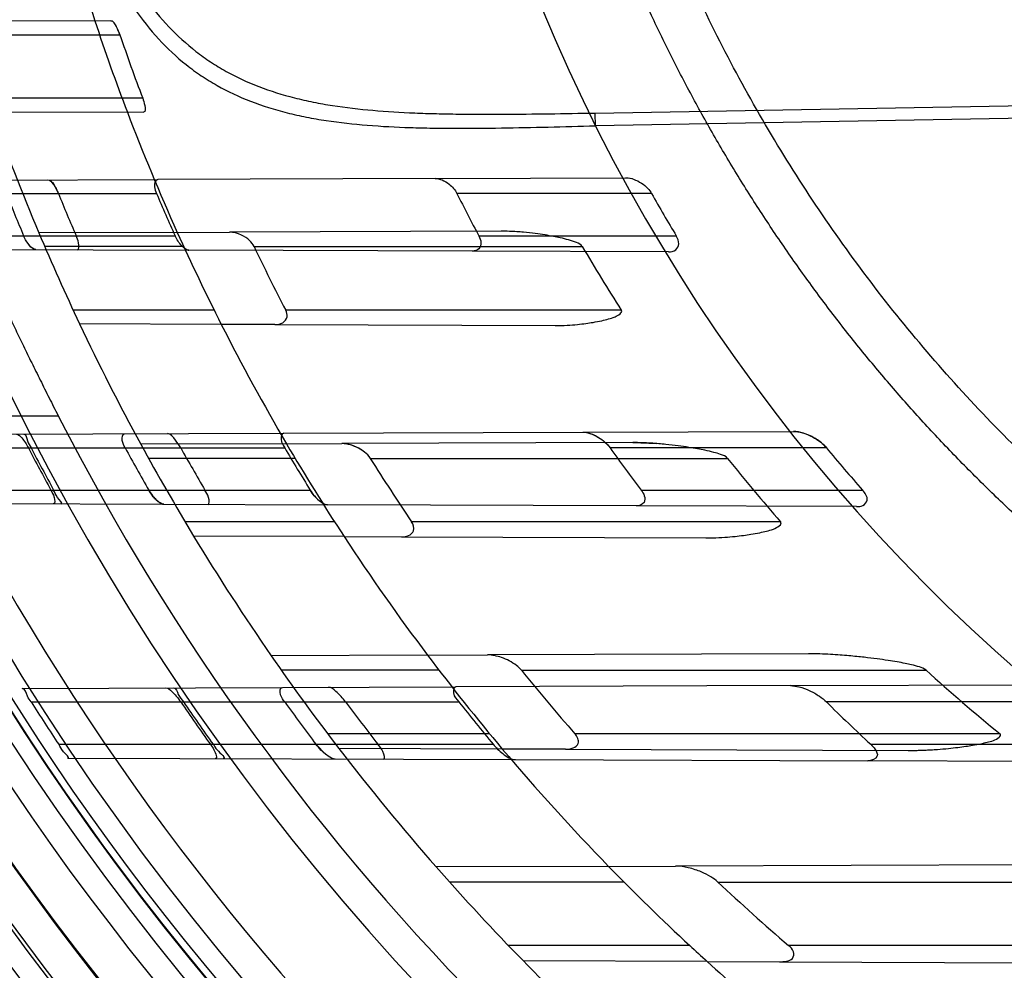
# Model space of a CAD drawing. Header units: millimetres. Extents: x 0 to 297, y 0 to 210.
# Tile 9 of 256: x 140.812 to 141.021, y 90.491 to 90.693. Entities that reach past the tile are written whole.
import ezdxf

# ---------------------------------------------------------------- set-up
doc = ezdxf.new("R2010")
doc.units = ezdxf.units.MM
doc.header["$LTSCALE"] = 16.335
doc.layers.get('0').update_dxf_attribs({"linetype": 'CONTINUOUS'})
for name, color, linetype in [('01_GLOBAL', 7, 'CONTINUOUS'), ('INTFCLR_144815', 7, 'CONTINUOUS'), ('INTFCLR_72935', 7, 'CONTINUOUS')]:
    doc.layers.add(name, color=color, linetype=linetype)

msp = doc.modelspace()

# ---------------------------------------------------------------- linework, layer by layer
at = {"color": 7, "linetype": 'Continuous'}
msp.add_circle((142.5788034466, 92.2083412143), 3.42, dxfattribs=at)
at = {"color": 9, "linetype": 'Continuous'}
msp.add_arc((142.5788034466, 92.2083412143), 3.3761688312, 182.9674534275, 267.0325465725, dxfattribs=at)
at = {"layer": '01_GLOBAL', "color": 7, "linetype": 'Continuous'}
msp.add_circle((142.5788034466, 92.2083412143), 3.465, dxfattribs=at)
at = {"layer": 'INTFCLR_144815', "color": 9, "linetype": 'Continuous'}
msp.add_line((140.7901069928, 90.6083861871), (140.820250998, 90.6083861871), dxfattribs=at)
at = {"layer": 'INTFCLR_144815', "color": 6, "linetype": 'Continuous'}
for radius in [0.5743020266, 0.5472855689]:
    msp.add_circle((141.273551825, 90.84008959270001), radius, dxfattribs=at)
for radius, start, end in [(0.7917112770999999, 313.9937911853, 154.5150993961), (0.7647112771, 312.9543589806, 154.5144414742), (0.73941501, 108.7136429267, 257.7559644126), (0.5949342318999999, 45.0000000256, 314.9999999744), (0.5938695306, 44.999999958, 315.000000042), (0.5930090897, 44.99999997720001, 315.0000000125), (0.5750735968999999, 47.86578076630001, 312.1342192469), (0.5668530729, 45.72777364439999, 314.2722263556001), (0.5488570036, 45.6663486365, 314.3336513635), (0.54882, 45.741955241, 314.258044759), (0.5489999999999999, 190.6326298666, 247.7397281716), (0.5361020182, 205.6072723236, 244.3927276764), (0.5090855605, 207.0737153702, 242.9262846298), (0.7647112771, 205.4855585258, 293.0456409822), (0.7917112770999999, 205.4849006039, 292.0062088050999)]:
    msp.add_arc((141.273551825, 90.84008959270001), radius, start, end, dxfattribs=at)
at = {"layer": 'INTFCLR_144815', "color": 9, "linetype": 'Continuous'}
for centre, radius, start, end in [((141.273551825, 90.84008959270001), 0.6197635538, 52.2436298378, 307.7563701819), ((141.273551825, 90.84008959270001), 0.7345008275, 125.9035433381, 247.5002459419), ((141.273551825, 90.84008959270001), 0.5837869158, 52.5411294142, 307.4588705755), ((141.273551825, 90.84008959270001), 0.5666595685, 45.7280221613, 314.2719778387), ((141.273551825, 90.84008959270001), 0.5576609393, 45.73034182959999, 314.2696581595), ((141.2735517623, 90.84008963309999), 0.6625994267, 125.9035433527, 247.5002459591), ((141.273551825, 90.84008959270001), 0.6244004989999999, 128.484146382, 209.9999999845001), ((141.273551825, 90.84008959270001), 0.5524991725, 128.4841463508, 246.0405071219), ((141.2735518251, 90.84008959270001), 0.6107702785, 198.4596803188, 225.5403197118), ((141.2735518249, 90.84008959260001), 0.5799137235, 204.8664382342, 218.1335617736), ((141.273551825, 90.84008959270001), 0.7495956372, 203.8266800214, 313.0809380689), ((141.273551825, 90.84008959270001), 0.7585963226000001, 203.8278898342, 312.5732768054), ((141.273551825, 90.84008959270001), 0.7855942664, 203.8266800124, 319.1799903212), ((141.273551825, 90.84008959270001), 0.6244004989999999, 211.4870912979, 246.040507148)]:
    msp.add_arc(centre, radius, start, end, dxfattribs=at)
at = {"layer": 'INTFCLR_144815', "color": 6, "linetype": 'Continuous'}
msp.add_open_spline([(140.7983619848, 90.6533245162), (140.7986280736, 90.6530845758), (140.7989459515, 90.65246371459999), (140.7994778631, 90.6515235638), (140.8000309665, 90.6504214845), (140.8006940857, 90.64907259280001), (140.8014573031, 90.6474735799), (140.8023243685, 90.6456314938), (140.8032948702, 90.64355004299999), (140.804366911, 90.6412418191), (140.8055425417, 90.63870941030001), (140.8068173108, 90.635971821), (140.8081933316, 90.63303252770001), (140.8096660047, 90.6299106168), (140.8112332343, 90.626619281), (140.8128911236, 90.62317519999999), (140.814629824, 90.6196066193), (140.8164445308, 90.6159299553), (140.8183218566, 90.61217827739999), (140.8196024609, 90.60965497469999), (140.820250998, 90.6083861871)], degree=3, knots=[0, 0, 0, 0, 0.0214966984, 0.0405828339, 0.065279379, 0.09529254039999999, 0.1308285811, 0.1715592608, 0.217451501, 0.2686150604, 0.3242550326, 0.3849632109, 0.4497974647, 0.5189726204, 0.5920632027, 0.6685125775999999, 0.7483022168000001, 0.830228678, 0.9145080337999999, 1, 1, 1, 1], dxfattribs=at)
at = {"layer": 'INTFCLR_72935', "color": 9, "linetype": 'Continuous'}
for p, q in [((140.8314204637, 90.6922962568), (140.7997014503, 90.69218553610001)), ((140.8005991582, 90.68933959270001), (140.8333386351, 90.68933959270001)), ((140.93437357, 90.67269251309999), (141.2735518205, 90.6786185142)), ((140.8382011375, 90.6758395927), (140.8051164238, 90.6758395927)), ((141.2735518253, 90.675921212), (140.9344206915, 90.66999547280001)), ((140.806132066, 90.67297120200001), (140.8384003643, 90.672858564)), ((140.9344206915, 90.66999547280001), (140.93437357, 90.67269251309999)), ((140.760441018, 90.6582984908), (140.8413926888, 90.6585810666)), ((140.9003387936, 90.65878682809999), (140.9408794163, 90.6589283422)), ((140.7614474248, 90.65558959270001), (140.8411538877, 90.65558959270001)), ((140.9463331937, 90.65558959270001), (140.9049829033, 90.65558959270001)), ((140.9143889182, 90.6475858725), (140.8566729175, 90.6473844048)), ((140.7647800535, 90.64658959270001), (140.8450988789, 90.64658959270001)), ((140.845552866, 90.6473455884), (140.8161461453, 90.6472429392)), ((140.9096432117, 90.64658959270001), (140.9515938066, 90.64658959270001)), ((140.7657866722, 90.64386203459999), (140.8480064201, 90.6435750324)), ((140.8469193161, 90.6443395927), (140.8173811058, 90.6443395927)), ((140.8618672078, 90.6443395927), (140.9316124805, 90.6443395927)), ((140.9499279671, 90.64321925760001), (140.9082327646, 90.6433648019)), ((140.8533759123, 90.6308395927), (140.8234138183, 90.6308395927)), ((140.9399122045, 90.6308395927), (140.8685926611, 90.6308395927)), ((140.8549029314, 90.6278009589), (140.824789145, 90.6279060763)), ((140.8663173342, 90.627761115), (140.9258680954, 90.6275532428)), ((140.7828684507, 90.6043767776), (140.8682288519, 90.6046747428)), ((140.9317290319, 90.60489640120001), (140.976486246, 90.60505263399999)), ((140.7842589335, 90.60158959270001), (140.8683765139, 90.60158959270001)), ((140.8687683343, 90.60242662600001), (140.8378056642, 90.60231854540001)), ((140.94235096, 90.60268347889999), (140.8805389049, 90.6024677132)), ((140.9834867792, 90.60158959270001), (140.9375157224, 90.60158959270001)), ((140.8705967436, 90.5993395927), (140.8394444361, 90.5993395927)), ((140.8865756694, 90.5993395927), (140.9625028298, 90.5993395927)), ((140.7887495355, 90.59258959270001), (140.8738003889, 90.59258959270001)), ((140.9441130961, 90.59258959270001), (140.991160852, 90.59258959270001)), ((140.7901531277, 90.5897769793), (140.8774485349, 90.58947225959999)), ((140.9898539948, 90.58907988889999), (140.9430449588, 90.58924328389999)), ((140.8789757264, 90.5858395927), (140.847210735, 90.5858395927)), ((140.9737688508, 90.5858395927), (140.8953513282, 90.5858395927)), ((140.8810100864, 90.5827098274), (140.8490251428, 90.5828214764)), ((140.8932137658, 90.5826672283), (140.9578411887, 90.5824416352)), ((140.9796538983, 90.55781369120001), (140.9114617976, 90.55757565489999)), ((140.8987263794, 90.5575311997), (140.8655015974, 90.5574152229)), ((140.9011537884, 90.5543395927), (140.867649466, 90.5543395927)), ((140.9186725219, 90.5543395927), (141.0046768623, 90.5543395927)), ((140.8126208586, 90.5504806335), (140.9047433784, 90.55080220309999)), ((140.9758690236, 90.5510504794), (141.028494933, 90.5512341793)), ((140.8144966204, 90.5475895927), (140.9053822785, 90.5475895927)), ((141.0383340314, 90.5475895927), (140.9834965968, 90.5475895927)), ((140.9119127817, 90.54083959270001), (140.8774972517, 90.54083959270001)), ((141.0203791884, 90.54083959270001), (140.9300409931, 90.54083959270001)), ((140.820357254, 90.5385895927), (140.9127002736, 90.5385895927)), ((140.914624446, 90.53759249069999), (140.8798785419, 90.5377137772)), ((140.9280224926, 90.5375457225), (141.0008450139, 90.5372915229)), ((140.9929049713, 90.5385895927), (141.0500517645, 90.5385895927)), ((140.8222688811, 90.53566487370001), (140.9174196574, 90.5353327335)), ((141.049201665, 90.5348727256), (140.9922644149, 90.5350714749)), ((140.9372084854, 90.5126655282), (140.9005645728, 90.5125376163)), ((141.0305243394, 90.5129912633), (140.9514503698, 90.51271524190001)), ((140.9404785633, 90.5093395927), (140.903397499, 90.5093395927)), ((140.9604354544, 90.5093395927), (141.0653756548, 90.5093395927)), ((140.954451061, 90.49583959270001), (140.9159183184, 90.49583959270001)), ((141.0900237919, 90.49583959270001), (140.9754351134, 90.49583959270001)), ((140.9581576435, 90.49244053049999), (140.9190878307, 90.4925769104)), ((140.9735081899, 90.4923869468), (141.0615500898, 90.4920796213))]:
    msp.add_line(p, q, dxfattribs=at)
at = {"layer": 'INTFCLR_72935', "color": 7, "linetype": 'Continuous'}
for p, q in [((140.8328744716, 90.69047966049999), (140.8333386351, 90.68933959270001)), ((140.9423131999, 90.6586987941), (140.9408794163, 90.6589283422)), ((140.8202989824, 90.65558959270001), (140.8197585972, 90.65671432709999)), ((140.8821083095, 90.6022598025), (140.8805389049, 90.6024677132)), ((140.94235096, 90.60268347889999), (140.9474310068, 90.6024753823)), ((140.9758690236, 90.5510504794), (140.9776316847, 90.55080985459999)), ((140.8771432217, 90.536424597), (140.8750228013, 90.5385895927)), ((140.9556646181, 90.4947186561), (140.954451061, 90.49583959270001)), ((140.9581576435, 90.49244053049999), (140.9556646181, 90.4947186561))]:
    msp.add_line(p, q, dxfattribs=at)
at = {"layer": 'INTFCLR_72935', "color": 6, "linetype": 'Continuous'}
for p, q in [((140.9003387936, 90.65878682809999), (140.8413926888, 90.6585810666)), ((140.845552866, 90.6473455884), (140.8566729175, 90.6473844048)), ((140.9082327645, 90.6433648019), (140.8480064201, 90.6435750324)), ((140.8663173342, 90.627761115), (140.8549029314, 90.6278009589)), ((140.8682288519, 90.6046747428), (140.9317290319, 90.60489640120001)), ((140.8687683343, 90.60242662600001), (140.8805389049, 90.6024677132)), ((140.9430449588, 90.58924328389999), (140.8774485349, 90.58947225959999)), ((140.8810100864, 90.5827098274), (140.8932137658, 90.5826672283)), ((140.8987263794, 90.5575311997), (140.9114617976, 90.55757565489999)), ((140.81258277, 90.55048050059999), (140.8126208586, 90.5504806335)), ((140.9758690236, 90.5510504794), (140.9047433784, 90.55080220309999)), ((140.9280224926, 90.5375457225), (140.914624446, 90.53759249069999)), ((140.8222688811, 90.53566487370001), (140.8222298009, 90.5356650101)), ((140.9174196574, 90.5353327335), (140.9922644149, 90.5350714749)), ((140.9372084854, 90.5126655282), (140.9514503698, 90.51271524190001)), ((140.9581576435, 90.49244053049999), (140.9735081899, 90.4923869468))]:
    msp.add_line(p, q, dxfattribs=at)
at = {"layer": 'INTFCLR_72935', "color": 7, "linetype": 'Continuous'}
for points in [[(140.8155105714, 90.6436884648), (140.8154493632, 90.6436913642), (140.8153859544, 90.6436996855), (140.8153203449, 90.643713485), (140.8152525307, 90.6437327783), (140.8151825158, 90.6437576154), (140.8151103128, 90.6437881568), (140.8150359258, 90.64382453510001), (140.8149593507, 90.64386677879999), (140.8148805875, 90.6439149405)], [(140.8473016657, 90.64381064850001), (140.8473885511, 90.64376124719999), (140.8474735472, 90.64371755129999), (140.8475566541, 90.6436796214), (140.8476382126, 90.6436474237), (140.8477178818, 90.6436211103), (140.8477946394, 90.6436008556), (140.8478681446, 90.6435865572), (140.8479387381, 90.64357800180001), (140.8480064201, 90.6435750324)]]:
    msp.add_lwpolyline(points, dxfattribs=at)
at = {"layer": 'INTFCLR_72935', "color": 6, "linetype": 'Continuous'}
for centre, radius, start, end in [((141.273551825, 90.84008959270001), 0.5431065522, 90, 270.0000000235), ((141.273551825, 90.84008959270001), 0.5161422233, 90, 270.0000000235), ((141.273551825, 90.84008959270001), 0.4693968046, 198.3537618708, 200.8695998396), ((141.2730179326, 90.8400799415), 0.4648016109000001, 198.923846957, 200.6927092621), ((141.2742959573, 90.84008531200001), 0.500318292, 201.6389598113, 202.7521298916), ((141.27295451, 90.84008501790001), 0.488810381, 202.1750527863, 203.318975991), ((141.2742948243, 90.84008466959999), 0.4707966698, 203.0714336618, 204.2673544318), ((141.2722970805, 90.8400827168), 0.4110443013, 206.6692838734, 208.0820467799), ((141.272295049, 90.84008093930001), 0.3745506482, 209.5094532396, 211.1041900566), ((141.273551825, 90.84008959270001), 0.4963968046, 202.8607581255, 205.3056735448), ((141.273551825, 90.84008959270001), 0.4693968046, 204.2438267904, 206.8886711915), ((141.2716709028, 90.84007105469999), 0.454147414, 205.5301902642, 207.4331035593), ((141.2639928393, 90.83938379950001), 0.3853815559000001, 210.4048482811, 212.7610707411), ((141.2729542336, 90.8400836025), 0.5173029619, 207.4538193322, 208.5830080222), ((141.2735099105, 90.8400837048), 0.517279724, 207.4551693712, 208.5844232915), ((141.2742944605, 90.84008310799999), 0.5003159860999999, 208.4691677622, 209.6482828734), ((141.273551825, 90.84008959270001), 0.4963968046, 208.6197133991, 211.2163513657), ((141.2729531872, 90.84008277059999), 0.4888081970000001, 209.2031391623, 210.418990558), ((141.2742931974, 90.840082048), 0.4707940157, 210.4359570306, 211.7148125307), ((141.273551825, 90.84008959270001), 0.4693968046, 210.4187297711, 213.251850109), ((141.2722948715, 90.84007853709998), 0.4110402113, 215.4651950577, 217.0207327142), ((141.2722921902, 90.8400749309), 0.3745448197, 219.5486945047, 221.3580853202), ((141.2716602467, 90.84006105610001), 0.4541331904, 212.0100481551, 214.0416178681), ((141.2629357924, 90.8386059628), 0.3840681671, 218.5339978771, 221.1573294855), ((141.273551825, 90.84008959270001), 0.4963968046, 214.7120513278, 217.5274422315), ((141.273551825, 90.84008959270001), 0.4693968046, 217.0104463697, 220.1235459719), ((141.2716475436, 90.8400462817), 0.4541141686, 218.9875622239, 221.2145019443), ((141.261355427, 90.8370092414), 0.3818193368, 227.7589379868, 230.8667299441), ((141.2735095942, 90.8400821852), 0.5442837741, 212.506132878, 213.6367290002), ((141.2729525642, 90.8400808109), 0.5173000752, 214.4313826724, 215.6489121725), ((141.2735083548, 90.8400810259), 0.5172769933, 214.4331641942, 215.6507751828), ((141.274292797, 90.8400800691), 0.5003129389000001, 215.7758000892, 217.0566093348), ((141.272951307, 90.84007937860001), 0.4888047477, 216.7537861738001, 218.0820862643), ((141.2742912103, 90.8400781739), 0.4707901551, 218.4090574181, 219.8207919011), ((141.2722917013, 90.8400711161), 0.411032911, 225.3633612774, 227.1783397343), ((141.273551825, 90.84008959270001), 0.4963968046, 221.2891321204, 224.4326480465), ((141.273551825, 90.84008959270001), 0.4693968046, 224.2301428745, 227.1711821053), ((141.2716327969, 90.84002360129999), 0.4540877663, 226.7388897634, 229.2853896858)]:
    msp.add_arc(centre, radius, start, end, dxfattribs=at)
at = {"layer": 'INTFCLR_72935', "color": 9, "linetype": 'Continuous'}
for centre, radius, start, end in [((141.273551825, 90.84008959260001), 0.4693968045, 195.0858372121, 198.3537618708), ((141.273551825, 90.84008959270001), 0.3793960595, 202.4933176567, 269.9999999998), ((141.273551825, 90.84008959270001), 0.4963968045, 199.6736901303, 202.8607581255), ((141.273551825, 90.84008959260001), 0.4693968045, 200.8695998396, 204.2438267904), ((141.273551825, 90.84008959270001), 0.4963968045, 205.3056735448, 208.6197133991), ((141.273551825, 90.84008959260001), 0.4693968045, 206.8886711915, 210.4187297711), ((141.273551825, 90.84008959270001), 0.4963968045, 211.2163513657, 214.7120513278), ((141.273551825, 90.84008959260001), 0.4693968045, 213.251850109, 217.0104463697), ((141.273551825, 90.84008959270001), 0.4963968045, 217.5274422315, 221.2891321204), ((141.273551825, 90.84008959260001), 0.4693968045, 220.1235459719, 224.2301428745), ((141.273551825, 90.84008959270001), 0.4963968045, 224.4326480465, 228.60750313), ((141.273551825, 90.84008959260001), 0.4693968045, 227.7850563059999, 232.4700577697)]:
    msp.add_arc(centre, radius, start, end, dxfattribs=at)
at = {"layer": 'INTFCLR_72935', "color": 7, "linetype": 'Continuous'}
for centre, radius, start, end in [((140.8477945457, 90.59733158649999), 0.0095711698, 209.6991371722, 218.0690638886), ((140.8823125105, 90.5978732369), 0.0100186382, 211.8287021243, 220.4006174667), ((141.0010738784, 90.61745598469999), 0.0801647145, 269.8364246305, 273.5278496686), ((141.273551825, 90.84008959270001), 0.4693968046, 227.1711821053, 227.7850563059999)]:
    msp.add_arc(centre, radius, start, end, dxfattribs=at)
at = {"layer": 'INTFCLR_72935', "color": 6, "linetype": 'Continuous'}
for points, knots in [([(141.273551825, 90.5047595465), (141.2668652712, 90.5044851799), (141.2534721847, 90.5043377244), (141.2334105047, 90.5053171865), (141.2134070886, 90.50750145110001), (141.1934712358, 90.51089875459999), (141.1737201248, 90.5155091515), (141.1545813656, 90.52121793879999), (141.1358638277, 90.5280249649), (141.1175747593, 90.5359240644), (141.099495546, 90.5450633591), (141.0820039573, 90.55527582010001), (141.0651709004, 90.56651793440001), (141.0490521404, 90.5787485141), (141.0337068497, 90.59192210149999), (141.0191848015, 90.6059938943), (141.0055420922, 90.6209069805), (140.9928249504, 90.6366102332), (140.9810863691, 90.65303382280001), (140.9703601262, 90.670124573), (140.9606800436, 90.68782753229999), (140.9520829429, 90.706074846), (140.9446026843, 90.72478906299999), (140.9382608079, 90.7439089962), (140.9330756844, 90.76337571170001), (140.9290655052, 90.7831223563), (140.9262460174, 90.8030738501), (140.9246280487, 90.82314956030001), (140.9242160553, 90.843265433), (140.9250079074, 90.8633503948), (140.9269973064, 90.883338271), (140.9301767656, 90.9031694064), (140.9345350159, 90.9227751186), (140.9400570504, 90.9420864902), (140.9467215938, 90.96102899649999), (140.954501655, 90.97952827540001), (140.9633650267, 90.99751544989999), (140.9732813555, 91.0149349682), (140.9842105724, 91.0317190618), (140.9961119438, 91.04780956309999), (141.0089403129, 91.0631516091), (141.0226616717, 91.07770553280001), (141.0372164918, 91.09140723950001), (141.0525608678, 91.10421850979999), (141.0686320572, 91.116088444), (141.0853763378, 91.1269768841), (141.1027265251, 91.13684346), (141.1206033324, 91.145647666), (141.1385773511, 91.15320975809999), (141.1560807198, 91.1594163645), (141.1723348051, 91.16422004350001), (141.1870502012, 91.16781140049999), (141.200157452, 91.1704306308), (141.2126066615, 91.17243725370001), (141.2254746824, 91.1740299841), (141.2397816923, 91.17521707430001), (141.2559916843, 91.1758270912), (141.2674433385, 91.1756702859), (141.273551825, 91.1754196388)], [0, 0, 0, 0, 0.0185657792, 0.0371317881, 0.0556907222, 0.0743562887, 0.09320238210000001, 0.1119235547, 0.1297297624, 0.1484268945, 0.1671582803, 0.1858963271, 0.2045840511, 0.2232805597, 0.2419956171, 0.2606571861, 0.279345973, 0.2980347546, 0.3166822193, 0.3353169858, 0.3539795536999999, 0.37262367, 0.3912431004, 0.4098577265, 0.4284753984, 0.447098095, 0.4657246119, 0.4843422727, 0.5029402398, 0.5215093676, 0.5400730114, 0.5586323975, 0.5771953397, 0.5957586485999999, 0.6143210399, 0.632871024, 0.6514010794, 0.6699183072, 0.6884459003, 0.706933, 0.7254083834, 0.7438943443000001, 0.7623915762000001, 0.7808313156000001, 0.7993174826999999, 0.8177867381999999, 0.836209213, 0.8546573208, 0.8730372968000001, 0.8902751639, 0.9061519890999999, 0.920037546, 0.9322836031, 0.9432240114, 0.9550134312, 0.9682465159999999, 0.9830392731, 1, 1, 1, 1]), ([(141.273551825, 90.4949886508), (141.2701649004, 90.49484435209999), (141.2633863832, 90.4946555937), (141.2532150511, 90.49467228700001), (141.2430485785, 90.4949887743), (141.2328959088, 90.49560478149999), (141.2227658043, 90.49651977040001), (141.2126670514, 90.4977329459), (141.2026083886, 90.4992432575), (141.1925985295, 90.5010493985), (141.1826461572, 90.50314980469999), (141.1727598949, 90.5055426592), (141.1629483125, 90.50822589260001), (141.1532199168, 90.5111971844), (141.1435831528, 90.5144539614), (141.1340463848, 90.5179934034), (141.1246179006, 90.52181244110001), (141.1153058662, 90.52590777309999), (141.1061182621, 90.5302759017), (141.0970631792, 90.53491299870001), (141.0881483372, 90.539815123), (141.0793816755, 90.5449779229), (141.0707705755, 90.5503970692), (141.0623228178, 90.5560676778), (141.0540455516, 90.5619849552), (141.0459462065, 90.56814359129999), (141.0380315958, 90.5745384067), (141.0303088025, 90.5811636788), (141.0227843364, 90.5880138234), (141.015464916, 90.59508272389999), (141.008356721, 90.6023644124), (141.0014660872, 90.60985239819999), (140.9947988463, 90.61754034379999), (140.9883609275, 90.6254214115), (140.9821577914, 90.6334889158), (140.9761949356, 90.641735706), (140.9704774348, 90.6501547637), (140.9650103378, 90.65873865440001), (140.9597983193, 90.667480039), (140.9548459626, 90.67637123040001), (140.9501575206, 90.68540459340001), (140.9457370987, 90.6945722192), (140.9415885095, 90.7038661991), (140.9377153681, 90.7132784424), (140.9341210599, 90.72280069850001), (140.9319127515, 90.7292169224), (140.9308561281, 90.7324404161)], [0, 0, 0, 0, 0.0227205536, 0.0454410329, 0.06816134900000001, 0.09088163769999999, 0.1136018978, 0.1363221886, 0.1590426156, 0.1817632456, 0.2044840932, 0.2272051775, 0.2499266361, 0.2726484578, 0.2953706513, 0.3180932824, 0.3408163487, 0.3635397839, 0.3862638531, 0.4089891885, 0.4317141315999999, 0.4544408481, 0.4771673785, 0.4998953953, 0.5226228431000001, 0.5453516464, 0.5680799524, 0.5908095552, 0.6135387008, 0.6362690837, 0.6589990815, 0.6817302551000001, 0.7044610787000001, 0.7271930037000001, 0.7499246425, 0.7726572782, 0.7953897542, 0.8181230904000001, 0.8408563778, 0.8635903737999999, 0.8863244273, 0.90905904, 0.9317938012, 0.9545290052, 0.9772643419, 1, 1, 1, 1]), ([(140.8382011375, 90.6758395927), (140.8383900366, 90.675339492), (140.8386261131, 90.6746157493), (140.8388870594, 90.6728568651), (140.8384003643, 90.672858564)], [0, 0, 0, 0, 0.5234455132, 1, 1, 1, 1]), ([(140.8413926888, 90.6585810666), (140.8408359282, 90.6585791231), (140.8405474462, 90.6568985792), (140.8409550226, 90.6560564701), (140.8411538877, 90.65558959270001)], [0, 0, 0, 0, 0.5231612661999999, 1, 1, 1, 1]), ([(140.9003387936, 90.65878682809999), (140.9008400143, 90.65878857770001), (140.9019271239, 90.65851555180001), (140.9036035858, 90.6574959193), (140.9045953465, 90.6563611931), (140.9049829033, 90.65558959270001)], [0, 0, 0, 0, 0.25689827, 0.5574390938, 1, 1, 1, 1]), ([(140.8242581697, 90.6436579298), (140.8247574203, 90.643656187), (140.8245957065, 90.64540053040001), (140.8242761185, 90.6461170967), (140.8240724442, 90.64658959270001)], [0, 0, 0, 0, 0.4924682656, 1, 1, 1, 1]), ([(140.8618672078, 90.6443395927), (140.8616407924, 90.6448136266), (140.8608499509, 90.6457978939), (140.8590910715, 90.6469522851), (140.8575288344, 90.6473873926), (140.8566729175, 90.6473844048)], [0, 0, 0, 0, 0.2518967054, 0.5895841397, 1, 1, 1, 1]), ([(140.9096432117, 90.64658959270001), (140.9098693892, 90.6461656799), (140.910242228, 90.64525310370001), (140.9098183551, 90.6436335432), (140.9087211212, 90.6433630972), (140.9082327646, 90.6433648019)], [0, 0, 0, 0, 0.3308665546, 0.6637054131, 1, 1, 1, 1]), ([(140.9499279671, 90.64321925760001), (140.9504579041, 90.64321740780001), (140.9515760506, 90.64338655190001), (140.9523741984, 90.64503682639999), (140.9518947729, 90.64609075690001), (140.9515938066, 90.64658959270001)], [0, 0, 0, 0, 0.3325890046, 0.6343645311, 1, 1, 1, 1]), ([(140.8663173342, 90.627761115), (140.8668870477, 90.62775912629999), (140.8680185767, 90.6279205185), (140.8691248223, 90.6293267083), (140.8688205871, 90.6304005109), (140.8685926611, 90.6308395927)], [0, 0, 0, 0, 0.3627117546, 0.6850383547, 1, 1, 1, 1]), ([(140.811377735, 90.6044762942), (140.8118334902, 90.6044778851), (140.812831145, 90.60332328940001), (140.8135196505, 90.6023380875), (140.813908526, 90.60158959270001)], [0, 0, 0, 0, 0.3507870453, 1, 1, 1, 1]), ([(140.8129529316, 90.6044817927), (140.8134842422, 90.6044836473), (140.8135849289, 90.60281016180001), (140.814232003, 90.60208700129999), (140.8144904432, 90.60158959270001)], [0, 0, 0, 0, 0.4866156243, 1, 1, 1, 1]), ([(140.8344798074, 90.60158959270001), (140.8342124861, 90.60208256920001), (140.8336981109, 90.60283212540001), (140.8338523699, 90.6045547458), (140.8343487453, 90.6045564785)], [0, 0, 0, 0, 0.5304646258, 1, 1, 1, 1]), ([(140.8462747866, 90.60158959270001), (140.8459545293, 90.6021625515), (140.8451851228, 90.6032054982), (140.844181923, 90.6045908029), (140.843448, 90.604588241)], [0, 0, 0, 0, 0.4721148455, 1, 1, 1, 1]), ([(140.8682288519, 90.6046747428), (140.867756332, 90.6046730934), (140.8673973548, 90.60295784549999), (140.8680478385, 90.60214900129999), (140.8683765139, 90.60158959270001)], [0, 0, 0, 0, 0.4213906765, 1, 1, 1, 1]), ([(140.8186976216, 90.59258959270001), (140.8189680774, 90.5920931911), (140.8193605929, 90.5914543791), (140.8196836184, 90.58967389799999), (140.8192267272, 90.58967549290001)], [0, 0, 0, 0, 0.5530248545, 1, 1, 1, 1]), ([(140.8208351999, 90.5896698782), (140.8213545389, 90.5896680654), (140.8196628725, 90.591370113), (140.8195589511, 90.5920772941), (140.8192798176, 90.59258959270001)], [0, 0, 0, 0, 0.4709515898, 1, 1, 1, 1]), ([(140.8520241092, 90.5895610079), (140.8525154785, 90.5895592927), (140.8521757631, 90.591436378), (140.8517238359, 90.5920916), (140.8514314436, 90.59258959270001)], [0, 0, 0, 0, 0.4597170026, 1, 1, 1, 1]), ([(140.9441130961, 90.59258959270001), (140.9443938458, 90.59221730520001), (140.9448964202, 90.591445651), (140.945013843, 90.589632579), (140.9436577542, 90.5892411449), (140.9430449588, 90.58924328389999)], [0, 0, 0, 0, 0.3018106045, 0.6033526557, 1, 1, 1, 1]), ([(140.9898539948, 90.58907988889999), (140.9903234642, 90.5890782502), (140.9913129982, 90.5891127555), (140.9926524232, 90.5906966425), (140.9916825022, 90.59199702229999), (140.991160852, 90.59258959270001)], [0, 0, 0, 0, 0.2706303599, 0.5449063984, 1, 1, 1, 1]), ([(140.8932137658, 90.5826672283), (140.8937207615, 90.5826654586), (140.8947287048, 90.58276110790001), (140.8961741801, 90.583977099), (140.8957112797, 90.5853067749), (140.8953513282, 90.5858395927)], [0, 0, 0, 0, 0.3090553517, 0.6080361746, 1, 1, 1, 1]), ([(140.9186725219, 90.5543395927), (140.9183691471, 90.554714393), (140.9175582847, 90.55545874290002), (140.9161191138, 90.5563516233), (140.9140812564, 90.5572216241), (140.9124738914, 90.5575791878), (140.9114617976, 90.55757565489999)], [0, 0, 0, 0, 0.1787701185, 0.4039918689, 0.6247713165, 1, 1, 1, 1]), ([(140.8144966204, 90.5475895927), (140.814235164, 90.54799989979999), (140.8135100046, 90.5487657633), (140.8132830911, 90.5504829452), (140.8126208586, 90.5504806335)], [0, 0, 0, 0, 0.4235238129, 1, 1, 1, 1]), ([(140.8430791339, 90.5505869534), (140.8435812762, 90.5505887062), (140.8443737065, 90.54982550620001), (140.8453840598, 90.5488174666), (140.8459846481, 90.54802252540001), (140.8462814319, 90.5475895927)], [0, 0, 0, 0, 0.3389757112, 0.6456691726, 1, 1, 1, 1]), ([(140.8447698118, 90.550592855), (140.8453418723, 90.5505948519), (140.8456750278, 90.54886816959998), (140.8464985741, 90.54812459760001), (140.8468653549, 90.5475895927)], [0, 0, 0, 0, 0.4686271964, 1, 1, 1, 1]), ([(140.8683834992, 90.5475895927), (140.8680381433, 90.5480688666), (140.8673708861, 90.5487310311), (140.8672986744, 90.5506714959), (140.8678260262, 90.5506733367)], [0, 0, 0, 0, 0.5283452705, 1, 1, 1, 1]), ([(140.8813139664, 90.5475895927), (140.8810102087, 90.54799631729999), (140.8803570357, 90.5487970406), (140.8792179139, 90.5498632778), (140.8782832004, 90.5507098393), (140.8776877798, 90.5507077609)], [0, 0, 0, 0, 0.3145189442, 0.6310891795, 1, 1, 1, 1]), ([(140.9047433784, 90.55080220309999), (140.904284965, 90.55080060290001), (140.9039863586, 90.5488924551), (140.9049165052, 90.548177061), (140.9053822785, 90.5475895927)], [0, 0, 0, 0, 0.3794442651, 1, 1, 1, 1]), ([(140.9280224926, 90.5375457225), (140.9285822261, 90.5375437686), (140.9296215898, 90.53760728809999), (140.9312680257, 90.53886776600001), (140.9305180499, 90.54029493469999), (140.9300409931, 90.54083959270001)], [0, 0, 0, 0, 0.3172709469, 0.589597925, 1, 1, 1, 1]), ([(140.8222688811, 90.53566487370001), (140.8228095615, 90.5356629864), (140.820869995, 90.5373655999), (140.820702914, 90.53807005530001), (140.820357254, 90.5385895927)], [0, 0, 0, 0, 0.4642246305, 1, 1, 1, 1]), ([(140.8525927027, 90.5385895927), (140.8528646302, 90.5382104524), (140.8533465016, 90.5375704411), (140.8542014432, 90.5355534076), (140.8535785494, 90.5355555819)], [0, 0, 0, 0, 0.4282574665, 1, 1, 1, 1]), ([(140.8531770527, 90.5385895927), (140.8534598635, 90.5381953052), (140.8538028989, 90.5373888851), (140.8560748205, 90.5355468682), (140.8553201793, 90.5355495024)], [0, 0, 0, 0, 0.3913518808, 1, 1, 1, 1]), ([(140.8893211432, 90.5354308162), (140.8898558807, 90.53542894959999), (140.8891691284, 90.5375149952), (140.8885848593, 90.5380977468), (140.8881994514, 90.5385895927)], [0, 0, 0, 0, 0.4611416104, 1, 1, 1, 1]), ([(140.9127002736, 90.5385895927), (140.9129923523, 90.5382392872), (140.9136408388, 90.53754060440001), (140.9150940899, 90.53631377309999), (140.9164277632, 90.5353361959), (140.9174196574, 90.5353327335)], [0, 0, 0, 0, 0.2355027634, 0.4878379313, 1, 1, 1, 1]), ([(140.9929049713, 90.5385895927), (140.9932557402, 90.53826453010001), (140.9938901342, 90.537606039), (140.9948246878, 90.5356954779), (140.9930256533, 90.53506881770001), (140.9922644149, 90.5350714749)], [0, 0, 0, 0, 0.2763838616, 0.5600546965, 1, 1, 1, 1]), ([(140.9604354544, 90.5093395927), (140.9599889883, 90.509759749), (140.9588497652, 90.5105705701), (140.9571931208, 90.5113893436), (140.9555654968, 90.51199629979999), (140.9537678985, 90.51250138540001), (140.9523565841, 90.5127184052), (140.9514503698, 90.51271524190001)], [0, 0, 0, 0, 0.1883917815, 0.4261221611, 0.5663264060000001, 0.7215286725, 1, 1, 1, 1]), ([(140.9735081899, 90.4923869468), (140.9740052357, 90.4923852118), (140.9749321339, 90.49246950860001), (140.9764854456, 90.49290239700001), (140.9767342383, 90.4947511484), (140.9758593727, 90.4954744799), (140.9754351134, 90.49583959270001)], [0, 0, 0, 0, 0.2479856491, 0.4793115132, 0.7207392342, 1, 1, 1, 1])]:
    msp.add_open_spline(points, degree=3, knots=knots, dxfattribs=at)
at = {"layer": 'INTFCLR_72935', "color": 9, "linetype": 'Continuous'}
for points, knots in [([(140.8241325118, 90.72975098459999), (140.8245457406, 90.7282245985), (140.8252048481, 90.7259482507), (140.8261620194, 90.7229434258), (140.8276435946, 90.7185666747), (140.8301025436, 90.7122581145), (140.8330587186, 90.70623434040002), (140.8352351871, 90.702451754), (140.8367100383, 90.7000435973), (140.8393750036, 90.6960863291), (140.8435880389, 90.6909339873), (140.8479525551, 90.68694508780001), (140.8510479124, 90.68462753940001), (140.8531588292, 90.6831714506), (140.8569925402, 90.6808415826), (140.8628992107, 90.67811276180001), (140.8691964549, 90.67616243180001), (140.8744736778, 90.6749779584), (140.8800117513, 90.6740024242), (140.887197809, 90.6731783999), (140.8945593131, 90.6727444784), (140.899851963, 90.672575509), (140.9029588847, 90.6725101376), (140.9077134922, 90.67244021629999), (140.914916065, 90.6724332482), (140.924601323, 90.672532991), (140.9311015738, 90.67263539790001), (140.9343735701, 90.67269251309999)], [0, 0, 0, 0, 0.0341090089, 0.0511034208, 0.0680193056, 0.1337743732, 0.1969988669, 0.2125086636, 0.2278973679, 0.2579014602, 0.3153683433, 0.3710157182, 0.3848909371, 0.3987621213, 0.4263153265, 0.4815667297, 0.5385927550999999, 0.5681665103, 0.5981936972, 0.6598473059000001, 0.7240507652, 0.7572078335, 0.7740636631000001, 0.7910806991, 0.8597742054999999, 0.9294129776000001, 1, 1, 1, 1]), ([(140.8216763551, 90.72903290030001), (140.8220925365, 90.72743125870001), (140.8227564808, 90.72504230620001), (140.8237223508, 90.7218879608), (140.825217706, 90.7172979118), (140.8277016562, 90.71068461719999), (140.8307004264, 90.7043627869), (140.8329129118, 90.7003939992), (140.8344105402, 90.6978714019), (140.8371155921, 90.6937313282), (140.841399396, 90.68834368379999), (140.845857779, 90.684170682), (140.849022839, 90.6817518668), (140.8511786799, 90.6802365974), (140.855093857, 90.6778157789), (140.8611376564, 90.67499056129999), (140.8675898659, 90.67298938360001), (140.8729980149, 90.6717900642), (140.8786750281, 90.67081188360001), (140.8860446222, 90.6700118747), (140.893593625, 90.6696252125), (140.8990214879, 90.6695003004), (140.9022081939, 90.6694630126), (140.9070850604, 90.6694374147), (140.914471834, 90.6695053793), (140.924402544, 90.6697165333), (140.9310667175, 90.6698962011), (140.9344206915, 90.66999547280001)], [0, 0, 0, 0, 0.0346303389, 0.0518748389, 0.0690326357, 0.1356519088, 0.1995632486, 0.2152130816, 0.2307309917, 0.260947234, 0.3186571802, 0.3743253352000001, 0.3881736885, 0.4020055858, 0.4294548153, 0.4844094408, 0.5410776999, 0.5704578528, 0.6002987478, 0.6615883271, 0.7254439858, 0.758432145, 0.7752027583, 0.7921356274, 0.8604902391, 0.9297812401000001, 1, 1, 1, 1])]:
    msp.add_open_spline(points, degree=3, knots=knots, dxfattribs=at)
at = {"layer": 'INTFCLR_72935', "color": 7, "linetype": 'Continuous'}
for points, knots in [([(140.8333386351, 90.6893395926), (140.8331455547, 90.68990302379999), (140.8326605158, 90.69084438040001), (140.8320150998, 90.6923067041), (140.8314204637, 90.6922962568)], [0, 0, 0, 0, 0.5003646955, 1, 1, 1, 1]), ([(140.8180572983, 90.65849961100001), (140.8185107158, 90.65850148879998), (140.8194343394, 90.657323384), (140.8199996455, 90.65632548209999), (140.8202989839, 90.65558959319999)], [0, 0, 0, 0, 0.363358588, 1, 1, 1, 1]), ([(140.9408794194, 90.65892834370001), (140.9414323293, 90.65893217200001), (140.9426140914, 90.65868156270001), (140.9441825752, 90.6578844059), (140.9454654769, 90.656817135), (140.9461086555, 90.65599772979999), (140.9463331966, 90.6555895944)], [0, 0, 0, 0, 0.2501238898, 0.5346596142, 0.7892762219, 1, 1, 1, 1]), ([(140.9316124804, 90.64433959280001), (140.9313534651, 90.644754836), (140.9302827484, 90.6452415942), (140.9287143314, 90.64576214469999), (140.9270466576, 90.6461646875), (140.9253783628, 90.64650725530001), (140.923607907, 90.6468129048), (140.9214952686, 90.6471176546), (140.9194867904, 90.64733866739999), (140.9176485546, 90.6474838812), (140.9160679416, 90.6475690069), (140.9149649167, 90.64758454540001), (140.9143889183, 90.6475858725)], [0, 0, 0, 0, 0.0828261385, 0.1828110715, 0.2866010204, 0.3709153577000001, 0.4714983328, 0.5904641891, 0.7321632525, 0.8133529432, 0.9025183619, 1, 1, 1, 1]), ([(140.8148805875, 90.6439149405), (140.8144648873, 90.64417716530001), (140.8137030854, 90.64503633), (140.8131533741, 90.6460129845), (140.8129091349, 90.64658959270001)], [0, 0, 0, 0, 0.4397393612, 1, 1, 1, 1]), ([(140.8155105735, 90.64368846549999), (140.8149835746, 90.64369003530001), (140.8138747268, 90.64475376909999), (140.8132189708, 90.6458475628), (140.8129091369, 90.64658959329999)], [0, 0, 0, 0, 0.3959082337, 1, 1, 1, 1]), ([(140.848006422, 90.6435750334), (140.8474290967, 90.64357669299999), (140.8462010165, 90.64464871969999), (140.8454482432, 90.64581079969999), (140.8450988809, 90.64658959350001)], [0, 0, 0, 0, 0.4034736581, 1, 1, 1, 1]), ([(140.9258680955, 90.6275532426), (140.9267245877, 90.62755235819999), (140.9283001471, 90.62759168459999), (140.93047451, 90.6277590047), (140.9322955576, 90.62797032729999), (140.9340197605, 90.62823514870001), (140.9356019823, 90.6285297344), (140.9372149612, 90.62895043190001), (140.93856956, 90.62930753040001), (140.9402585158, 90.6302825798), (140.9399122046, 90.6308395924)], [0, 0, 0, 0, 0.1729468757, 0.3180726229, 0.4401229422, 0.5433203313, 0.669337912, 0.7687835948, 0.8675592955, 1, 1, 1, 1]), ([(140.9317290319, 90.60489640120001), (140.9323091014, 90.604898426), (140.9333555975, 90.6046613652), (140.9343090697, 90.6042242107), (140.9347190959, 90.6039990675)], [0, 0, 0, 0, 0.5535865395, 1, 1, 1, 1]), ([(140.9317290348, 90.6048964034), (140.9322463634, 90.6048998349), (140.9334043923, 90.60465984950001), (140.935020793, 90.60389775), (140.9364493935, 90.602839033), (140.9372237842, 90.60200759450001), (140.937515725, 90.60158959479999)], [0, 0, 0, 0, 0.2263177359, 0.507545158, 0.7769562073, 1, 1, 1, 1]), ([(140.9347190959, 90.6039990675), (140.9352096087, 90.60372925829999), (140.9362388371, 90.6030327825), (140.9371219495, 90.60214111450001), (140.9375157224, 90.60158959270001)], [0, 0, 0, 0, 0.452384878, 1, 1, 1, 1]), ([(140.9800817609, 90.6041208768), (140.9796037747, 90.604347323), (140.9784462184, 90.6048067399), (140.9772020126, 90.6050551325), (140.976486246, 90.60505263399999)], [0, 0, 0, 0, 0.4249374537, 1, 1, 1, 1]), ([(140.9764862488, 90.60505263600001), (140.9771247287, 90.60506111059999), (140.9785392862, 90.6047953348), (140.980496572, 90.6039905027), (140.9822072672, 90.6028830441), (140.9831333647, 90.6020254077), (140.9834867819, 90.601589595)], [0, 0, 0, 0, 0.2394021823, 0.5310202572, 0.7896293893, 1, 1, 1, 1]), ([(140.9834867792, 90.60158959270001), (140.9831773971, 90.6019626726), (140.9821504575, 90.60295687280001), (140.980928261, 90.603719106), (140.9800817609, 90.6041208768)], [0, 0, 0, 0, 0.3409147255, 1, 1, 1, 1]), ([(140.8865758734, 90.5993385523), (140.8862578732, 90.5998492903), (140.8854537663, 90.600659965), (140.8840004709, 90.6015935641), (140.8823815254, 90.6022525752), (140.8811569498, 90.602468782), (140.8805402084, 90.6024662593)], [0, 0, 0, 0, 0.2571567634, 0.4767242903, 0.7363887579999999, 1, 1, 1, 1]), ([(140.8865756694, 90.5993395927), (140.8862574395, 90.59984960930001), (140.8854689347, 90.60064639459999), (140.8839456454, 90.6016313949), (140.8828046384, 90.6020852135), (140.8821083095, 90.6022598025)], [0, 0, 0, 0, 0.331706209, 0.6038857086, 1, 1, 1, 1]), ([(140.9625028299, 90.5993395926), (140.9621318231, 90.5997762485), (140.9610564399, 90.6001720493), (140.9594398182, 90.60066965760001), (140.9577912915, 90.60104060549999), (140.9560145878, 90.6013876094), (140.9541250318, 90.6017033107), (140.9518781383, 90.6020228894), (140.9497462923, 90.6022712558), (140.9478020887, 90.602450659), (140.9461316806, 90.60257269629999), (140.9442982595, 90.6026651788), (140.9430188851, 90.60268184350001), (140.9423509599, 90.60268347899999)], [0, 0, 0, 0, 0.0834662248, 0.1560201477, 0.2503381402, 0.3281384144, 0.4200479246, 0.5292601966, 0.6587436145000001, 0.7326322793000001, 0.8136601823, 0.9027040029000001, 1, 1, 1, 1]), ([(140.8427074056, 90.5895935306), (140.8421237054, 90.58959500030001), (140.841211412, 90.59034592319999), (140.8402235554, 90.5914190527), (140.8397066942, 90.59219104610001), (140.8394806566, 90.59258959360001)], [0, 0, 0, 0, 0.3893267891, 0.6943928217, 1, 1, 1, 1]), ([(140.8427074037, 90.58959352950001), (140.8421460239, 90.58959548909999), (140.8412308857, 90.5903243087), (140.8405548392, 90.59106072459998), (140.8402594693, 90.59142989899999)], [0, 0, 0, 0, 0.5428313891, 1, 1, 1, 1]), ([(140.8774485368, 90.58947226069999), (140.876802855, 90.58947338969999), (140.8757765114, 90.59023421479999), (140.8746480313, 90.5913627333), (140.874057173, 90.5921707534), (140.8738003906, 90.592589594)], [0, 0, 0, 0, 0.3953330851, 0.6991979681, 1, 1, 1, 1]), ([(140.8746830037, 90.5913798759), (140.875126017, 90.59086775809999), (140.8759239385, 90.590083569), (140.8769880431, 90.58947386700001), (140.8774485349, 90.58947225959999)], [0, 0, 0, 0, 0.595219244, 1, 1, 1, 1]), ([(140.9578411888, 90.5824416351), (140.9583331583, 90.5824409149), (140.9596878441, 90.5824530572), (140.9617669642, 90.58255100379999), (140.9639613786, 90.58273776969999), (140.9658072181, 90.58295590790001), (140.9675610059, 90.5832170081), (140.9691658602, 90.5834987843), (140.9708224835, 90.58390179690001), (140.9722249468, 90.5842096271), (140.9742362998, 90.58528375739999), (140.9737688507, 90.5858395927)], [0, 0, 0, 0, 0.08825294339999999, 0.2429913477, 0.3732714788, 0.4831536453, 0.5766515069, 0.6903402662, 0.7793440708, 0.8697175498, 1, 1, 1, 1]), ([(141.0046768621, 90.5543395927), (141.0042787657, 90.5546757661), (141.0032121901, 90.55506081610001), (141.0017007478, 90.5554666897), (141.000115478, 90.5558039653), (140.9984433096, 90.55611188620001), (140.9964722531, 90.55643111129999), (140.9941358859, 90.5567609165), (140.9919292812, 90.5570291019), (140.9899258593, 90.55724374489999), (140.9882180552, 90.55740584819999), (140.9863486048, 90.55755772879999), (140.9842959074, 90.5576910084), (140.98204443, 90.5577935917), (140.9804736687, 90.55781164), (140.9796538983, 90.55781369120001)], [0, 0, 0, 0, 0.0615433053, 0.1295010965, 0.1864534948, 0.2525212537, 0.3304377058, 0.4222362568, 0.5312119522, 0.5929645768, 0.6602195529, 0.7338284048, 0.8144916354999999, 0.9031733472, 1, 1, 1, 1]), ([(140.9758690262, 90.5510504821), (140.97647963, 90.5510588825), (140.9778961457, 90.55080726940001), (140.9799659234, 90.5500358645), (140.9819148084, 90.5489287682), (140.9830426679, 90.5480435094), (140.9834965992, 90.54758959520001)], [0, 0, 0, 0, 0.2147371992, 0.4990622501, 0.7742625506, 1, 1, 1, 1]), ([(141.0008450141, 90.5372915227), (141.0014349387, 90.5372904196), (141.0025641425, 90.5372984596), (141.0041865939, 90.53734746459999), (141.0056714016, 90.53741940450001), (141.0074100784, 90.5375322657), (141.0093239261, 90.53769714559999), (141.0113463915, 90.5379240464), (141.0130487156, 90.538151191), (141.0146734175, 90.53840882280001), (141.0161612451, 90.53866923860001), (141.0177043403, 90.5390485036), (141.0189902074, 90.53925662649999), (141.0208875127, 90.54040795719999), (141.0203791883, 90.54083959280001)], [0, 0, 0, 0, 0.087086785, 0.1666852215, 0.2396035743, 0.3065263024, 0.4238821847, 0.5231635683, 0.6068546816, 0.6776322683, 0.7651849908, 0.8331221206, 0.9015558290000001, 1, 1, 1, 1]), ([(140.8791156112, 90.5354664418), (140.8784541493, 90.5354678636), (140.8773634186, 90.53621447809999), (140.8760683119, 90.53732789), (140.8753496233, 90.53815544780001), (140.8750228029, 90.5385895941)], [0, 0, 0, 0, 0.3791873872, 0.6884873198, 1, 1, 1, 1])]:
    msp.add_open_spline(points, degree=3, knots=knots, dxfattribs=at)
for points in [[(140.8314204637, 90.6922962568), (140.831988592, 90.69229824), (140.8323300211, 90.691557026), (140.8325794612, 90.69104658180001)], [(140.8197585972, 90.65671432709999), (140.8195017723, 90.6571654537), (140.8193830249, 90.6579908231), (140.8188639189, 90.657989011)], [(140.8791156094, 90.53546644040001), (140.878582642, 90.5354683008), (140.8780572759, 90.5357451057), (140.8776352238, 90.5360705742)]]:
    msp.add_open_spline(points, degree=3, dxfattribs=at)

doc.saveas('drawing.dxf')
